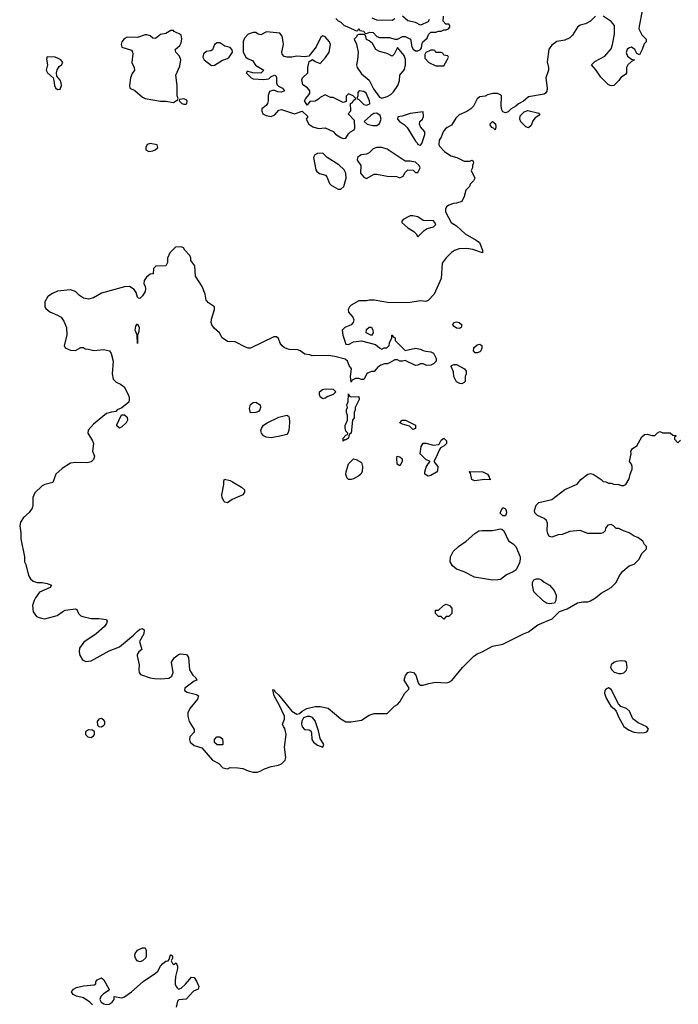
# Model space of a CAD drawing. Header units: inches. Extents: x 2106670 to 2322961, y 36024 to 224899.
# Tile 85 of 256: x 2213055 to 2218173, y 107293 to 114942. Entities that reach past the tile are written whole.
import ezdxf

# ---------------------------------------------------------------- set-up
doc = ezdxf.new("R2010")
doc.units = ezdxf.units.IN
doc.header["$MEASUREMENT"] = 0
doc.layers.add('C2110', color=7, linetype='Continuous')
doc.layers.add('C2111', color=7, linetype='Continuous')

msp = doc.modelspace()

# ---------------------------------------------------------------- linework, layer by layer
at = {"layer": 'C2110', "color": 5}
for points, elevation in [([(2213525.6, 110000), (2213544.7, 109970), (2213570, 109956), (2213610, 109961), (2213680.2, 110000)], 60), ([(2213969.5, 110000), (2213984.9, 109930), (2213980.5, 109890), (2213982.8, 109870), (2213994.4, 109854.4), (2214068.9, 109828.9), (2214102.9, 109822.9), (2214150, 109820.3), (2214214.3, 109825.7), (2214237.5, 109842.5), (2214247.8, 109870), (2214235.3, 109950), (2214256.5, 109983.5), (2214276.6, 110000)], 60), ([(2214358.4, 110000), (2214367.5, 109987.5), (2214374.8, 109890), (2214401, 109850), (2214424.7, 109830), (2214431.3, 109810), (2214410, 109802.7), (2214338.8, 109750), (2214336, 109730), (2214357.1, 109717.1), (2214430, 109699.1), (2214446, 109690), (2214436.8, 109663.2), (2214378, 109590), (2214362, 109558), (2214361, 109530), (2214371, 109490), (2214411.6, 109428.4), (2214410, 109406), (2214378, 109370), (2214376, 109350), (2214381, 109330), (2214410, 109302.8), (2214470, 109284.7), (2214554, 109190), (2214603.6, 109163.6), (2214634, 109130), (2214670, 109122), (2214690, 109132), (2214750, 109131), (2214790, 109124.7), (2214830, 109106), (2214870, 109096), (2214903.1, 109096.9), (2214930, 109106), (2214958, 109122), (2215010, 109141), (2215066, 109150), (2215090, 109161), (2215119, 109190), (2215124, 109210), (2215112.7, 109290), (2215127, 109390), (2215114.8, 109434.8), (2215104, 109450), (2215098, 109470), (2215113.2, 109506.8), (2215112.3, 109530), (2215074.7, 109614.7), (2215033.2, 109690), (2215023.1, 109736.9), (2215030, 109738), (2215040.7, 109720.7), (2215070, 109694), (2215168.8, 109568.8), (2215210, 109547.7), (2215230, 109551), (2215250, 109571.3), (2215286, 109590), (2215350, 109606.8), (2215390, 109607.3), (2215453.2, 109593.2), (2215550.7, 109510.7), (2215590, 109486.8), (2215630, 109487.7), (2215710, 109501), (2215770, 109538), (2215810, 109551.3), (2215910, 109552), (2215968, 109610), (2215990, 109622), (2216010, 109642), (2216048.7, 109710), (2216079, 109741), (2216082, 109750), (2216043.7, 109810), (2216052.1, 109847.9), (2216070, 109870.8), (2216090, 109874.8), (2216116, 109870), (2216134, 109850), (2216151.3, 109790), (2216158, 109778), (2216170, 109771.3), (2216190, 109771.3), (2216234, 109786), (2216285.6, 109794.4), (2216370, 109791), (2216390, 109796), (2216412.1, 109807.9), (2216497.2, 109910), (2216583.7, 109996.3), (2216588.7, 110000)], 60), ([(2213621.2, 107290), (2213601.2, 107310), (2213550, 107342.7), (2213495.9, 107355.9), (2213470, 107369.4), (2213459.3, 107390), (2213474, 107410), (2213497.6, 107422.4), (2213550, 107436.4), (2213635.3, 107444.7), (2213648, 107452), (2213648, 107468), (2213656.4, 107483.6), (2213690, 107498), (2213710, 107482), (2213751.6, 107408.4), (2213743.6, 107396.4), (2213705.5, 107374.5), (2213687, 107353), (2213679.3, 107330), (2213688.7, 107308.7), (2213710, 107296.3), (2213730, 107290.7), (2213750, 107294.8), (2213775.3, 107310), (2213788.7, 107330), (2213790, 107354), (2213850, 107342.8), (2213870, 107350.7), (2213924, 107390), (2214014, 107470), (2214110, 107534), (2214129.6, 107550.4), (2214149.4, 107590), (2214166.6, 107610), (2214190, 107627.3), (2214209.1, 107630.9), (2214218, 107642), (2214224, 107670), (2214230, 107676), (2214242, 107670), (2214242, 107650), (2214232, 107630), (2214242, 107610), (2214250, 107602), (2214270, 107614), (2214282, 107590), (2214282, 107570), (2214266.8, 107510), (2214264, 107470), (2214264, 107450), (2214270.6, 107430.6), (2214279.8, 107419.8), (2214290, 107411), (2214310, 107418.8), (2214344, 107450), (2214390, 107504.7), (2214410, 107502), (2214430, 107472), (2214446.8, 107430), (2214441, 107410), (2214406, 107394), (2214350, 107333.2), (2214291.3, 107328.7), (2214282, 107318), (2214270.8, 107270)], 40)]:
    msp.add_lwpolyline(points, dxfattribs=dict(at, elevation=elevation))
for points, elevation in [([(2217730, 109961.6), (2217690, 109956.1), (2217671.2, 109948.8), (2217652.2, 109930), (2217647, 109910), (2217657, 109890), (2217674, 109874), (2217710, 109861.6), (2217730, 109861.5), (2217750, 109867.5), (2217770.5, 109889.5), (2217775.8, 109910), (2217770, 109949.4), (2217758.2, 109958.2)], 60), ([(2217630, 109751.5), (2217610, 109741.6), (2217602.3, 109730), (2217598, 109710), (2217611.6, 109670), (2217649.4, 109610), (2217671.8, 109591.8), (2217689.1, 109570), (2217710, 109520.7), (2217750, 109451), (2217785.2, 109425.2), (2217828.1, 109408.1), (2217870, 109402), (2217910, 109404.9), (2217928, 109410), (2217942, 109430), (2217929.1, 109449.1), (2217860.1, 109480.1), (2217819, 109510), (2217794.5, 109570), (2217770, 109589.6), (2217726.1, 109606.1), (2217706.8, 109626.8), (2217650, 109738.7)], 60), ([(2213690, 109512.3), (2213670, 109509), (2213657.3, 109490), (2213661.1, 109461.1), (2213670, 109451), (2213690, 109447.7), (2213710, 109460.7), (2213716.2, 109470), (2213718, 109490), (2213710, 109501.2)], 60), ([(2215310, 109529.2), (2215290, 109529.2), (2215261.4, 109518.6), (2215248.3, 109491.7), (2215244.9, 109470), (2215249, 109449), (2215267.5, 109427.5), (2215304.1, 109424.1), (2215316.5, 109416.5), (2215321.7, 109401.7), (2215325.8, 109350), (2215337, 109330), (2215370, 109305.7), (2215410, 109291.3), (2215419.3, 109310), (2215390, 109359), (2215377.5, 109417.5), (2215350, 109494), (2215330, 109521.2)], 60), ([(2213590, 109425.2), (2213566, 109410), (2213566, 109390), (2213586, 109370), (2213610, 109365.5), (2213630, 109378), (2213636, 109390), (2213637.2, 109410), (2213622, 109422)], 60), ([(2214590, 109308), (2214570, 109326), (2214568, 109350), (2214586, 109370), (2214611.6, 109371.6), (2214630, 109354), (2214634, 109330), (2214634, 109310), (2214630, 109308)], 60), ([(2213990, 107623.7), (2213969.4, 107630), (2213955.1, 107650), (2213949.6, 107670), (2213952.5, 107687.5), (2213970, 107713.4), (2214010, 107730.6), (2214030, 107730.6), (2214038, 107710), (2214036.9, 107663.1), (2214032, 107650), (2214010, 107629.3)], 40)]:
    msp.add_lwpolyline(points, close=True, dxfattribs=dict(at, elevation=elevation))
at = {"layer": 'C2111', "color": 5, "elevation": 60}
for points in [[(2217530, 114968.7), (2217490, 114929.2), (2217450.4, 114909.6), (2217410, 114899.6), (2217390, 114882.9), (2217350, 114820.9), (2217330, 114800.7), (2217290, 114782.9), (2217230, 114772), (2217190, 114742.7), (2217166.7, 114713.3), (2217154.8, 114614.8), (2217164.7, 114570), (2217164.7, 114550), (2217144.7, 114490), (2217154, 114410), (2217150, 114386), (2217142, 114370), (2217130, 114364), (2217010, 114342), (2216970, 114308), (2216930, 114288), (2216911.3, 114268.7), (2216874, 114250), (2216850, 114226), (2216830, 114218), (2216810, 114226), (2216800.4, 114240.4), (2216795.3, 114270), (2216798, 114350), (2216790, 114358), (2216768.4, 114368.4), (2216731.6, 114368.4), (2216690, 114358), (2216671.6, 114348.4), (2216630, 114342), (2216610, 114328), (2216581, 114270), (2216561, 114250), (2216530, 114229.2), (2216470, 114202), (2216443, 114177), (2216410, 114121.2), (2216376.3, 114103.7), (2216361, 114090), (2216346.8, 114070), (2216330, 114028), (2216315.3, 114004.7), (2216311, 113970), (2216318, 113958), (2216357.3, 113917.3), (2216404.9, 113884.9), (2216451.3, 113870), (2216510, 113842.8), (2216550, 113842), (2216571.3, 113851.3), (2216579.6, 113839.6), (2216582, 113830), (2216574, 113810), (2216574, 113790), (2216562, 113770), (2216592, 113710), (2216581, 113690), (2216556.7, 113663.3), (2216550, 113646.6), (2216522, 113618), (2216510, 113568), (2216490.7, 113530), (2216450, 113515.3), (2216425.4, 113514.6), (2216390, 113502), (2216371.1, 113488.9), (2216364.7, 113470), (2216364.7, 113450), (2216407.1, 113367.1), (2216450, 113341), (2216517.2, 113277.2), (2216602.8, 113230), (2216627.7, 113210), (2216650.5, 113150), (2216650.7, 113129.3), (2216576.1, 113156.1), (2216530, 113164.7), (2216470, 113160.9), (2216432.5, 113147.5), (2216410, 113132.3), (2216368.8, 113091.2), (2216337.3, 113050), (2216330.6, 112930), (2216276, 112810), (2216230, 112759.5), (2216210, 112752.7), (2216170, 112757.2), (2216090, 112744.5), (2215930, 112741.2), (2215810, 112763.7), (2215770, 112762.7), (2215750, 112757.2), (2215690, 112757), (2215630, 112722.7), (2215617.3, 112710), (2215607.3, 112690), (2215610.8, 112670), (2215642.8, 112630), (2215650.7, 112610), (2215646, 112590), (2215631.3, 112570), (2215582, 112550), (2215561, 112530), (2215565.5, 112490), (2215590, 112422), (2215610, 112418), (2215650, 112438.8), (2215710, 112446.8), (2215818.8, 112418.8), (2215850, 112392), (2215870, 112382), (2215888.4, 112391.6), (2215907.3, 112392.7), (2215926, 112410), (2215928.4, 112431.6), (2215946, 112470), (2215946, 112490), (2215950, 112492), (2215958, 112478), (2215974, 112470), (2215974, 112450), (2216050, 112372), (2216130, 112390.8), (2216170, 112382.8), (2216190, 112371), (2216210, 112366), (2216250, 112361), (2216270, 112351), (2216292, 112310), (2216292, 112290), (2216270, 112268), (2216250, 112258), (2216216.4, 112256.4), (2216190, 112268), (2216170, 112268), (2216150, 112258), (2216130, 112255.3), (2216050, 112295.3), (2216030, 112288.7), (2216010, 112288.7), (2215990, 112298), (2215970, 112298), (2215930, 112275.3), (2215910, 112269), (2215890, 112269), (2215862, 112258), (2215838, 112242), (2215810, 112208), (2215790, 112208), (2215762, 112198), (2215752, 112190), (2215730, 112146), (2215710, 112146), (2215690, 112155.3), (2215665.4, 112154.6), (2215638, 112142), (2215630, 112126), (2215625.2, 112170), (2215634, 112230), (2215614.6, 112254.6), (2215602, 112290), (2215585.2, 112305.2), (2215504.8, 112324.8), (2215451.9, 112331.9), (2215329.2, 112329.2), (2215310, 112338), (2215270, 112344), (2215235.3, 112370), (2215216.6, 112376.6), (2215150, 112380.7), (2215113.8, 112393.8), (2215093.2, 112410), (2215079.3, 112430), (2215065.6, 112465.6), (2215050, 112477.2), (2215030, 112479), (2214850, 112389.3), (2214830, 112389.2), (2214810, 112397.2), (2214730, 112438), (2214670, 112442), (2214628.7, 112470), (2214608.7, 112510), (2214565.6, 112545.6), (2214549, 112570), (2214544, 112590), (2214544.7, 112615.3), (2214568, 112690), (2214568, 112710), (2214521.2, 112741.2), (2214504, 112764), (2214495.3, 112810), (2214474, 112870), (2214421.2, 112950), (2214415.3, 113030), (2214386, 113070), (2214386, 113090), (2214378, 113110), (2214338, 113150), (2214328.4, 113168.4), (2214310, 113178), (2214266.4, 113173.6), (2214222, 113130), (2214204.7, 113090), (2214203.6, 113056.4), (2214191, 113029), (2214112.7, 113027.3), (2214094, 113010), (2214092.7, 112967.3), (2214070, 112966), (2214039.8, 112940.2), (2214023.5, 112916.5), (2214021, 112890), (2214030.6, 112870.6), (2214034, 112850), (2214030.7, 112830), (2214010, 112795.3), (2213990, 112775.3), (2213978, 112778), (2213970, 112786), (2213961.2, 112821.2), (2213945.2, 112845.2), (2213909, 112869), (2213870, 112866), (2213690, 112816), (2213630, 112781.2), (2213590, 112769.3), (2213550, 112779.5), (2213520.1, 112800.1), (2213489.6, 112829.6), (2213450, 112843.7), (2213350, 112832.3), (2213310, 112814), (2213274.8, 112790), (2213250.8, 112750), (2213251, 112710), (2213258, 112698), (2213290, 112671), (2213350, 112646.8), (2213378, 112630), (2213398.5, 112598.5), (2213418.8, 112550), (2213420.7, 112490), (2213401, 112410), (2213410, 112392), (2213450, 112374.8), (2213488.7, 112371.3), (2213530, 112394), (2213550, 112394), (2213563.6, 112383.6), (2213590, 112382), (2213631.1, 112371.1), (2213710, 112378.8), (2213752, 112370), (2213767.3, 112347.3), (2213780.7, 112290), (2213774.8, 112190), (2213781, 112150), (2213804.9, 112124.9), (2213838, 112110), (2213866, 112090), (2213898.8, 112030), (2213906, 112010), (2213906.8, 111990), (2213904.7, 111970), (2213850, 111926), (2213814, 111910), (2213802, 111898), (2213770, 111894), (2213730, 111882), (2213630, 111799), (2213587.9, 111752.1), (2213584, 111730), (2213622, 111670), (2213628, 111650), (2213620.7, 111590), (2213635.5, 111550), (2213630, 111525.2), (2213612, 111508), (2213580.9, 111499.1), (2213490, 111501.6), (2213450, 111497), (2213384.7, 111455.3), (2213336, 111410), (2213313.2, 111346.8), (2213250, 111329.6), (2213230, 111319.5), (2213172.8, 111267.2), (2213157, 111230), (2213158.9, 111170), (2213153.1, 111146.9), (2213130, 111114.5), (2213086, 111074), (2213061.7, 111038.3), (2213055.5, 111010), (2213063.5, 110956.5), (2213064, 110910), (2213091.6, 110768.4), (2213092, 110730), (2213102, 110710), (2213123.4, 110623.4), (2213138.5, 110598.5), (2213160.5, 110580.5), (2213190, 110570.7), (2213230, 110570.5), (2213270, 110562.8), (2213302, 110550), (2213292, 110530), (2213210, 110494), (2213178.8, 110450), (2213166.8, 110430), (2213154, 110390), (2213161.1, 110341.1), (2213186, 110306), (2213214.6, 110294.6), (2213250, 110288), (2213347.3, 110312.7), (2213390, 110344), (2213410, 110353.4), (2213490, 110364.7), (2213499.8, 110359.8), (2213512, 110330), (2213531.1, 110311.1), (2213545.4, 110305.4), (2213611.1, 110291.1), (2213669.3, 110290.7), (2213730, 110282), (2213736, 110270), (2213731, 110251), (2213713.3, 110226.7), (2213650.3, 110169.7), (2213554.9, 110105.1), (2213521.1, 110058.9), (2213517.3, 110030), (2213523.4, 110003.4), (2213525.6, 110000)], [(2215511, 114951), (2215530, 114932), (2215550, 114922), (2215576, 114896), (2215610, 114884.7), (2215670, 114854), (2215682, 114858), (2215690, 114874), (2215698, 114858), (2215730, 114852), (2215738, 114838), (2215750, 114834), (2215776.4, 114843.6), (2215802, 114842), (2215830, 114812), (2215850, 114802), (2215930, 114802), (2215970, 114791.3), (2215990, 114791.3), (2216030, 114811.3), (2216050, 114812), (2216092, 114790), (2216102.8, 114730), (2216113, 114713), (2216130, 114700.7), (2216150, 114700.7), (2216169.4, 114710.6), (2216178, 114722), (2216182, 114758), (2216188.7, 114770), (2216221.5, 114798.5), (2216232.9, 114827.1), (2216250, 114844.7), (2216290, 114844.7), (2216310, 114852), (2216330, 114852), (2216350, 114862), (2216370, 114862), (2216386, 114870), (2216396.4, 114883.6), (2216396.4, 114896.4), (2216390, 114906), (2216367.3, 114907.3), (2216346, 114930), (2216348, 114970)], [(2216238, 114942), (2216230, 114926), (2216170, 114898), (2216130, 114919.3), (2216070, 114932.7), (2216030, 114969.3)], [(2217891.3, 115010), (2217867.5, 114892.5), (2217866.8, 114870), (2217890, 114824.7), (2217922, 114790), (2217922, 114770), (2217906.4, 114753.6), (2217891.3, 114710), (2217870, 114668.7), (2217850, 114678), (2217834, 114710), (2217810, 114727), (2217790, 114722.9), (2217775.5, 114710), (2217766.9, 114686.9), (2217778.4, 114658.4), (2217810, 114636), (2217831.3, 114630), (2217810, 114618), (2217781, 114590), (2217771, 114570), (2217771.3, 114530), (2217763.6, 114516.4), (2217727.1, 114492.9), (2217711.3, 114470), (2217670.9, 114429.1), (2217650, 114428), (2217630, 114435.3), (2217570, 114494), (2217533.1, 114553.1), (2217498, 114590), (2217523.3, 114616.7), (2217601.2, 114658.8), (2217650, 114716), (2217662, 114750), (2217676, 114830), (2217676.5, 114896.5), (2217650, 114928.7), (2217590, 114968.7)], [(2215970, 114948), (2215950, 114935.3), (2215830, 114938), (2215794.6, 114954.6)], [(2216588.7, 110000), (2216610, 110016), (2216648, 110030), (2216730, 110074.8), (2216810, 110091), (2216969.3, 110170.7), (2217010, 110186), (2217080.2, 110239.8), (2217192.5, 110287.5), (2217250, 110344.7), (2217310, 110364.7), (2217390, 110411), (2217430, 110418.8), (2217470, 110418.8), (2217490, 110426.8), (2217528.7, 110450), (2217574.2, 110485.8), (2217650, 110530.8), (2217689.2, 110570), (2217716.6, 110623.4), (2217741.5, 110658.5), (2217790, 110698), (2217830, 110712), (2217868, 110750), (2217890, 110794), (2217926, 110830), (2217926, 110850), (2217910, 110866), (2217898, 110890), (2217858, 110918), (2217830, 110928.7), (2217790, 110955.3), (2217746, 110970), (2217710, 110988), (2217689.1, 110989.1), (2217668.7, 111010), (2217650, 111021.2), (2217625.2, 111014.8), (2217608.1, 110991.9), (2217604.7, 110970), (2217590, 110955.3), (2217570.7, 110949.3), (2217470, 110949.2), (2217410, 110974), (2217330, 110965.2), (2217270, 110941.2), (2217239.6, 110940.4), (2217190, 110922), (2217183.1, 110923.1), (2217170, 110928), (2217159, 110950), (2217154, 110970), (2217155.3, 111030), (2217148, 111050), (2217130, 111068), (2217078, 111090), (2217058, 111110), (2217055.3, 111130), (2217069, 111170), (2217090, 111191.3), (2217190, 111214), (2217290, 111291), (2217385.6, 111334.4), (2217415.3, 111370), (2217470, 111411.3), (2217490, 111416), (2217510, 111411.3), (2217574, 111370), (2217590, 111354), (2217610, 111352), (2217630, 111342), (2217650, 111342), (2217672.7, 111332.7), (2217710, 111332), (2217730, 111322), (2217750, 111322), (2217766, 111330), (2217790, 111374), (2217798, 111410), (2217815.3, 111450), (2217815.3, 111470), (2217808.7, 111490), (2217794, 111510), (2217805.2, 111570), (2217804, 111590), (2217818, 111610), (2217849.3, 111630.7), (2217890, 111702), (2217910, 111718), (2217930, 111722), (2217970, 111712), (2217990, 111712), (2218010, 111732), (2218030, 111742), (2218051.6, 111731.6), (2218110, 111732), (2218130, 111714), (2218152.7, 111712.7), (2218152.7, 111707.3), (2218142, 111698), (2218143.6, 111683.6), (2218170, 111654), (2218190, 111674)], [(2213680.2, 110000), (2213750, 110038.8), (2213830, 110070.7), (2213940.7, 110159.3), (2213970, 110190.7), (2213990, 110206), (2214010, 110211), (2214022, 110202), (2214020.7, 110170), (2213986.8, 110110), (2214004.7, 110050), (2213981, 110030), (2213967.3, 110010), (2213969.5, 110000)], [(2214276.6, 110000), (2214288.7, 110010), (2214304.8, 110015.2), (2214350.6, 110010.6), (2214358.4, 110000)]]:
    msp.add_lwpolyline(points, dxfattribs=at)
for points in [[(2214250, 114857.2), (2214230, 114857.2), (2214190, 114835.1), (2214150, 114826.6), (2214110, 114795.3), (2214090, 114799), (2214070, 114816), (2214044.5, 114824.5), (2214030, 114823.6), (2213970, 114802.9), (2213890, 114806), (2213866.6, 114793.4), (2213848.4, 114770), (2213843.8, 114750), (2213848.5, 114728.5), (2213924.9, 114704.9), (2213933, 114693), (2213935.8, 114675.8), (2213927.6, 114610), (2213944, 114570), (2213946.8, 114550), (2213930, 114524), (2213917.1, 114490), (2213908, 114430), (2213910.7, 114410.7), (2213950.4, 114390.4), (2214010, 114340.7), (2214030, 114330.6), (2214149, 114309), (2214190, 114307.6), (2214250, 114298), (2214282, 114318), (2214286, 114330), (2214278, 114350), (2214279.6, 114430), (2214269.8, 114510), (2214299.7, 114580.3), (2214307.3, 114630), (2214297.7, 114657.7), (2214269, 114690), (2214264, 114710), (2214299.3, 114740.7), (2214310, 114761), (2214316.3, 114790), (2214310, 114824), (2214256, 114850)], [(2214973.4, 114846.6), (2214930, 114825.2), (2214909.3, 114829.3), (2214890, 114842), (2214870, 114842), (2214830, 114828), (2214802, 114798), (2214792.7, 114772.7), (2214792, 114690), (2214812, 114650), (2214830, 114638), (2214865.4, 114625.4), (2214887.1, 114587.1), (2214951.3, 114550), (2214930, 114526), (2214868, 114528), (2214830, 114538), (2214822, 114538), (2214814, 114530), (2214854, 114490), (2214870, 114482), (2214950, 114478), (2214990, 114481), (2215010, 114501), (2215034, 114510), (2215044.7, 114504.7), (2215050, 114494), (2215050.8, 114450.8), (2215056, 114436), (2215066, 114426), (2215098, 114410), (2215112, 114390), (2215090, 114379), (2215061.2, 114381.2), (2215030, 114394), (2214996.9, 114383.1), (2214986.8, 114353.2), (2214987.3, 114310), (2214980.7, 114290), (2214970, 114274), (2214938, 114250), (2214936, 114230), (2214944.7, 114210), (2214970, 114197.3), (2215010, 114190.6), (2215038, 114202), (2215070, 114238), (2215090, 114244.7), (2215190, 114210.7), (2215251.3, 114231.3), (2215294, 114190), (2215282, 114170), (2215302, 114130), (2215332, 114110), (2215376.9, 114096.9), (2215430, 114102), (2215490, 114072), (2215510, 114052), (2215550, 114026), (2215570, 114018), (2215590, 114022), (2215610, 114054), (2215626, 114070), (2215654.6, 114085.4), (2215660.4, 114099.6), (2215658, 114158), (2215608, 114210), (2215627.3, 114232.7), (2215626, 114290), (2215642, 114298), (2215646, 114310), (2215666, 114330), (2215646, 114350), (2215610, 114366), (2215592.7, 114347.3), (2215592.7, 114307.3), (2215570, 114298), (2215490, 114338), (2215470, 114338), (2215430, 114358), (2215390, 114338), (2215376.9, 114323.1), (2215351.6, 114308.4), (2215310, 114306), (2215290, 114278), (2215269.3, 114310), (2215278, 114330), (2215303.1, 114356.9), (2215308.7, 114370), (2215308.7, 114390), (2215292.7, 114412.7), (2215254.6, 114434.6), (2215246.8, 114473.2), (2215254, 114490), (2215295.3, 114530), (2215295.3, 114570), (2215304, 114616), (2215330, 114632), (2215350, 114618), (2215390, 114602), (2215432.5, 114647.5), (2215461.2, 114690), (2215469.2, 114750), (2215462, 114770), (2215430, 114808.7), (2215410, 114815.3), (2215395.3, 114804.7), (2215358.8, 114730), (2215302, 114658), (2215270, 114654), (2215210, 114659.3), (2215170, 114649.3), (2215130, 114649.3), (2215110, 114655.3), (2215094, 114674), (2215093.2, 114690), (2215105.2, 114750), (2215103.7, 114770), (2215094.2, 114814.2), (2215076.2, 114836.2)], [(2215730, 114826), (2215690, 114826), (2215678, 114822), (2215672.7, 114807.3), (2215654, 114790), (2215671.3, 114751.3), (2215686, 114690), (2215681, 114630), (2215671.3, 114590), (2215678, 114570), (2215710, 114522), (2215771, 114471), (2215804.1, 114404.1), (2215850, 114340.7), (2215870, 114332.4), (2215910, 114344.4), (2215938.9, 114361.1), (2215959.8, 114380.2), (2215994.5, 114430), (2216006.6, 114470), (2216009.4, 114510.6), (2216045.2, 114554.8), (2216054, 114590), (2216053.6, 114633.6), (2216044, 114664), (2215990, 114726), (2215965.4, 114674.6), (2215950, 114658), (2215910, 114679), (2215850, 114695.3), (2215822, 114710), (2215796, 114756), (2215770, 114778), (2215748.9, 114788.9), (2215742, 114822)], [(2214610, 114762), (2214590, 114762), (2214570, 114748), (2214553.4, 114706.6), (2214540.7, 114699.3), (2214506, 114694), (2214482.6, 114677.4), (2214478.9, 114650), (2214489.1, 114629.1), (2214546.4, 114586.4), (2214570, 114587.3), (2214630, 114626.8), (2214670, 114641), (2214682, 114650), (2214708, 114690), (2214707.3, 114707.3), (2214690, 114726), (2214650, 114735.3)], [(2216270, 114706), (2216250, 114706), (2216210, 114686), (2216202, 114670), (2216203.6, 114643.6), (2216234, 114610), (2216290, 114582), (2216350, 114582), (2216378, 114630), (2216386, 114650), (2216382, 114662), (2216350, 114666), (2216342, 114682), (2216330, 114686), (2216290, 114686), (2216282, 114702)], [(2213267.7, 114652.3), (2213264.9, 114635.1), (2213270.8, 114590), (2213260.7, 114550), (2213271, 114530), (2213316, 114490), (2213322, 114470), (2213324.9, 114430), (2213333.2, 114413.2), (2213350, 114398.8), (2213370, 114401), (2213379.6, 114430), (2213378, 114450), (2213370, 114472.3), (2213344.1, 114504.1), (2213340.7, 114530), (2213347, 114553), (2213363.3, 114576.7), (2213379.5, 114590), (2213389.5, 114610), (2213376.2, 114630), (2213350, 114643), (2213330, 114649.6)], [(2215692, 114388), (2215683.6, 114376.4), (2215682, 114350), (2215674, 114330), (2215690, 114322), (2215730, 114282), (2215750, 114278), (2215770, 114284.7), (2215775.3, 114290), (2215774, 114310), (2215748.7, 114370), (2215730, 114384)], [(2214330, 114328), (2214298, 114322), (2214294, 114310), (2214314, 114290), (2214330, 114284.7), (2214350, 114286), (2214355.3, 114290), (2214358, 114310), (2214350, 114318)], [(2215830, 114216), (2215807.7, 114212.3), (2215783, 114197), (2215732, 114150), (2215754, 114130), (2215799.1, 114119.1), (2215830, 114119.1), (2215850, 114134.8), (2215864.5, 114170), (2215857.2, 114197.2)], [(2216190, 114226), (2216090, 114214), (2216027.5, 114192.5), (2215992.7, 114187.3), (2215991.3, 114170), (2216006.8, 114150), (2216045.1, 114125.1), (2216065.3, 114105.3), (2216130, 113998), (2216144.5, 113984.5), (2216150, 113972), (2216170, 113966), (2216180.2, 113979.8), (2216202, 114050), (2216202, 114070), (2216169.4, 114109.4), (2216161.2, 114130), (2216165.2, 114150), (2216184, 114170), (2216193.2, 114190)], [(2217010, 114102), (2216988.9, 114108.9), (2216949.1, 114149.1), (2216942, 114170), (2216944, 114196), (2216974.6, 114225.4), (2217004, 114236), (2217090, 114214.8), (2217096, 114210), (2217090, 114198), (2217060.3, 114179.7), (2217043.4, 114156.6), (2217030, 114119)], [(2216750, 114086), (2216738, 114098), (2216723.1, 114103.1), (2216710, 114126), (2216710, 114132), (2216730, 114152), (2216751.6, 114131.6), (2216754, 114110)], [(2214070, 113980.9), (2214047.2, 113972.8), (2214034.7, 113950), (2214035.6, 113930), (2214058.5, 113918.5), (2214090, 113922.3), (2214107.6, 113930), (2214129.6, 113950), (2214122.7, 113970)], [(2215410, 113904.5), (2215370, 113903), (2215348.8, 113891.2), (2215339.3, 113870), (2215356.5, 113776.5), (2215363, 113763), (2215385.8, 113745.8), (2215432.8, 113732.8), (2215441.7, 113721.7), (2215461.6, 113670), (2215475.6, 113655.6), (2215530, 113626), (2215550, 113626), (2215573.4, 113646.6), (2215591.5, 113710), (2215589.7, 113750), (2215575.3, 113775.3), (2215534.2, 113814.2), (2215444, 113870)], [(2215870, 113949.6), (2215830, 113949.6), (2215801.7, 113938.3), (2215770, 113907), (2215750, 113897.6), (2215709.2, 113890.8), (2215678.9, 113870), (2215677.8, 113850), (2215705, 113810), (2215703.2, 113750), (2215730, 113718), (2215750, 113708.2), (2215810, 113741), (2215830, 113742.8), (2215910, 113726.8), (2215983.6, 113723.6), (2216010, 113714), (2216034.6, 113725.4), (2216050, 113754), (2216070, 113774), (2216111.6, 113771.6), (2216130, 113754), (2216150, 113754), (2216166, 113790), (2216158, 113810), (2216130, 113834), (2216090, 113842), (2216050, 113842), (2215910, 113937)], [(2216110, 113419), (2216090, 113419), (2216034, 113390), (2216023.6, 113376.4), (2216025.4, 113365.4), (2216070, 113324.7), (2216116.9, 113296.9), (2216136.9, 113276.9), (2216150, 113254), (2216197.2, 113302.8), (2216220.2, 113319.8), (2216270, 113332), (2216288, 113350), (2216278, 113370), (2216270, 113378), (2216250, 113382), (2216218, 113378), (2216190, 113382), (2216148.9, 113408.9)], [(2216470, 112543.6), (2216450, 112545.6), (2216430, 112557.2), (2216420.9, 112570), (2216429.3, 112590), (2216450, 112595.3), (2216470, 112590.3), (2216490, 112570.7), (2216486, 112550)], [(2213970, 112426), (2213968.7, 112490), (2213954, 112530), (2213958, 112562), (2213970, 112578), (2213982.8, 112550), (2213981, 112519), (2213971, 112490)], [(2215790, 112488), (2215748.7, 112510), (2215750, 112534), (2215770, 112554), (2215790, 112554), (2215798, 112530), (2215802, 112510)], [(2216610, 112353.2), (2216594, 112354), (2216581.2, 112370), (2216583.7, 112390), (2216590, 112398.8), (2216610, 112415.5), (2216630, 112420.7), (2216646, 112410), (2216646.8, 112390), (2216638.8, 112370), (2216630, 112361.2)], [(2216490, 112114), (2216474.6, 112114.6), (2216448.9, 112128.9), (2216428.7, 112170), (2216427.3, 112207.3), (2216408.4, 112248.4), (2216410, 112254), (2216430, 112262), (2216450, 112262), (2216511.3, 112230), (2216524.7, 112210), (2216524.7, 112190), (2216516, 112170), (2216516, 112130), (2216510, 112122)], [(2215410, 111997.2), (2215389.3, 112010.7), (2215383.7, 112030), (2215386, 112050), (2215409, 112070), (2215430, 112074.9), (2215490.5, 112070.5), (2215512, 112050), (2215492, 112030), (2215450, 112014), (2215430, 112001.2)], [(2215632.7, 112012.7), (2215690, 112014), (2215692, 111990), (2215662, 111930), (2215662, 111910), (2215654, 111890), (2215654, 111850), (2215642, 111830), (2215632, 111730), (2215618, 111722), (2215612, 111708), (2215611.3, 111690), (2215590, 111678), (2215582, 111678), (2215570, 111668), (2215570, 111692), (2215590, 111714), (2215602, 111718), (2215606, 111730), (2215590, 111746), (2215584, 111770), (2215585.2, 111790), (2215602, 111830), (2215602, 111870), (2215595.3, 111890), (2215595.3, 111910), (2215602, 111930), (2215598, 111950), (2215607.3, 111972.7), (2215610, 112034), (2215618, 112018)], [(2214850, 111888), (2214841.2, 111921.2), (2214850, 111951.3), (2214870, 111966.8), (2214890, 111970.7), (2214922.8, 111950), (2214927.3, 111930), (2214920.7, 111910), (2214910, 111897.2), (2214890, 111889)], [(2213830, 111768.7), (2213810, 111786), (2213810, 111794), (2213847.3, 111872.7), (2213870, 111872), (2213890, 111854), (2213892, 111830), (2213882, 111810), (2213850, 111778)], [(2215010, 111692.3), (2214970, 111698), (2214949.2, 111710), (2214934, 111730), (2214929, 111750), (2214933.6, 111766.4), (2214950, 111791.3), (2214978, 111810), (2215070, 111854.8), (2215130.7, 111870.7), (2215142.8, 111862.8), (2215150.4, 111850.4), (2215152, 111812), (2215146.4, 111750), (2215139.1, 111730), (2215130, 111719.3), (2215090, 111709.5)], [(2216110, 111758), (2216085.2, 111785.2), (2216030, 111799), (2216008, 111810), (2216026, 111830), (2216054, 111830), (2216131.1, 111791.1), (2216130, 111766)], [(2216230, 111395.3), (2216202, 111410), (2216202, 111430), (2216214.6, 111465.4), (2216228, 111492), (2216246, 111510), (2216210, 111526), (2216168, 111568), (2216173.6, 111626.4), (2216190, 111651.3), (2216210, 111651.3), (2216270, 111636), (2216310, 111642), (2216315.3, 111644.7), (2216330, 111674), (2216350, 111691.3), (2216371.3, 111670), (2216371.6, 111648.4), (2216354, 111630), (2216324.7, 111615.3), (2216316, 111604), (2216290, 111538), (2216274, 111510), (2216304.7, 111470), (2216302, 111438), (2216294.4, 111425.6), (2216250, 111402)], [(2215610, 111368.7), (2215600.7, 111380.7), (2215589.6, 111409.6), (2215591.6, 111430), (2215610, 111491.3), (2215650, 111531.3), (2215670, 111526), (2215710, 111502), (2215718, 111470), (2215717.1, 111430), (2215707.3, 111410), (2215690, 111397), (2215650, 111375.1), (2215630, 111369.2)], [(2216010, 111475.3), (2215989.6, 111490), (2215984.7, 111535.3), (2215988.4, 111551.6), (2216010, 111546), (2216026, 111530), (2216026, 111510)], [(2214670, 111189.2), (2214650, 111194), (2214642.5, 111202.5), (2214629.5, 111229.5), (2214626, 111250), (2214642, 111330), (2214642, 111358), (2214648, 111372), (2214690, 111360.7), (2214710, 111350.5), (2214778.8, 111310), (2214802, 111290), (2214803, 111270), (2214790.3, 111249.7), (2214706.9, 111213.1)], [(2216710, 111366), (2216670, 111368.7), (2216590, 111359), (2216569.2, 111370), (2216558, 111418), (2216548.7, 111431.3), (2216654, 111430), (2216690, 111411.3), (2216702, 111390), (2216702, 111382), (2216710, 111374)], [(2216810, 111088.7), (2216789.4, 111109.4), (2216795.3, 111130), (2216810, 111152), (2216830, 111142), (2216836, 111130), (2216838, 111110), (2216830, 111088.7)], [(2216730, 110586.6), (2216590, 110611.3), (2216510, 110651.6), (2216450, 110672.7), (2216418.4, 110698.4), (2216401.2, 110730), (2216402.7, 110770), (2216422.7, 110810), (2216465.2, 110850), (2216524, 110890), (2216592.7, 110950), (2216624, 110970), (2216650, 110974.4), (2216730, 110974.4), (2216790, 110986.8), (2216802.8, 110982.8), (2216818, 110970), (2216854.4, 110894.4), (2216890.6, 110870.6), (2216911, 110850), (2216942.8, 110770), (2216944.9, 110750), (2216938.8, 110721.2), (2216912.2, 110667.8), (2216890, 110651.8), (2216838.8, 110630), (2216790, 110592.7), (2216770, 110589.3)], [(2217170, 110404), (2217149.2, 110409.2), (2217125.6, 110425.6), (2217050, 110498), (2217039, 110550), (2217039, 110570), (2217049.3, 110590.7), (2217070, 110598), (2217090, 110598), (2217110, 110591.3), (2217131.1, 110571.1), (2217171.3, 110550), (2217207.1, 110507.1), (2217222.8, 110470), (2217221, 110430), (2217210, 110408.7)], [(2216350, 110286), (2216330, 110306), (2216310, 110306), (2216286, 110330), (2216286, 110354), (2216310, 110354), (2216348.9, 110391.1), (2216370, 110402), (2216394, 110390), (2216414, 110370), (2216414, 110330), (2216390, 110306), (2216370, 110306)]]:
    msp.add_lwpolyline(points, close=True, dxfattribs=at)

doc.saveas('drawing.dxf')
